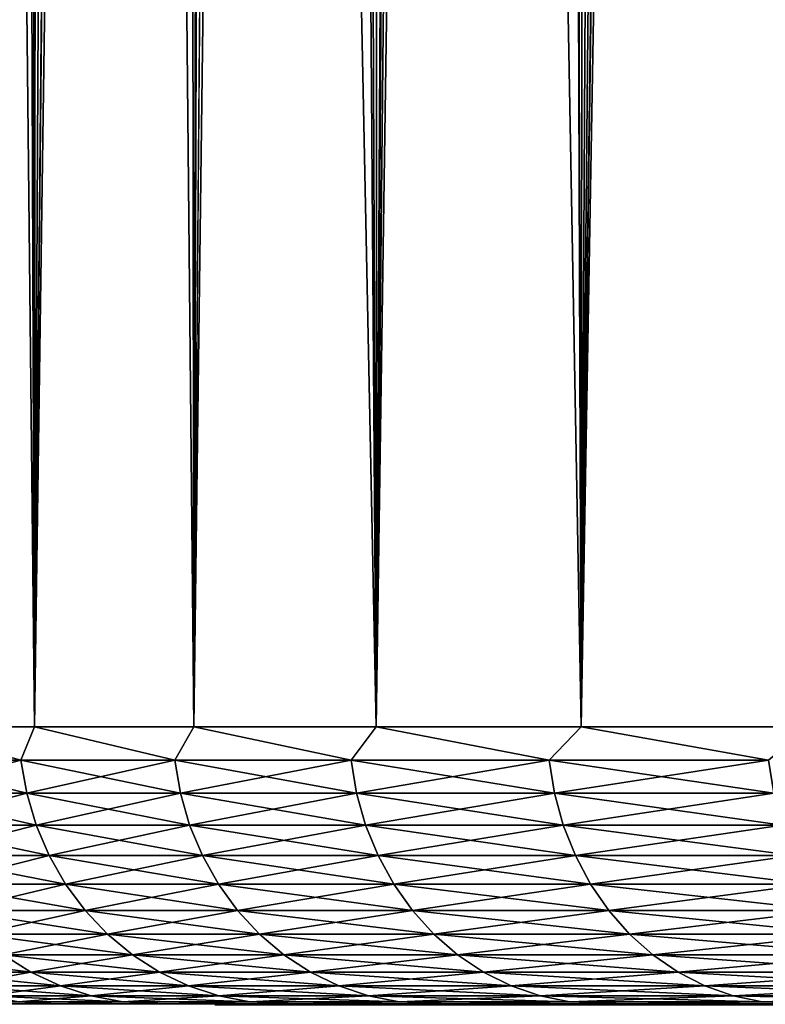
# Model space of a CAD drawing. Header units: metres. Extents: x -105 to 105, y -72 to 59.
# Tile 234 of 256: x -21.75 to -19.6, y -46.6 to -43.76. Entities that reach past the tile are written whole.
import ezdxf

# ---------------------------------------------------------------- set-up
doc = ezdxf.new("R2010")
doc.units = ezdxf.units.M
doc.layers.add('solid_509431_AD150_SW0001', color=7, linetype='CONTINUOUS')

msp = doc.modelspace()

# ---------------------------------------------------------------- linework, layer by layer
at = {"layer": 'solid_509431_AD150_SW0001'}
for points in [[(-19.522984, -10.433379, -18.409487), (-19.474657, -45.799999, -18.486738), (-20.130138, -45.799999, -17.375534)], [(-19.663248, -10.949185, -18.181332), (-19.522984, -10.433379, -18.409487), (-20.130138, -45.799999, -17.375534)], [(-19.806997, -11.458221, -17.941145), (-19.663248, -10.949185, -18.181332), (-20.130138, -45.799999, -17.375534)], [(-19.953676, -11.960025, -17.689003), (-19.806997, -11.458221, -17.941145), (-20.130138, -45.799999, -17.375534)], [(-20.10247, -12.453473, -17.425449), (-19.953676, -11.960025, -17.689003), (-20.130138, -45.799999, -17.375534)], [(-20.252726, -12.938002, -17.150785), (-20.10247, -12.453473, -17.425449), (-20.130138, -45.799999, -17.375534)], [(-20.252726, -12.938002, -17.150785), (-20.130138, -45.799999, -17.375534), (-20.722284, -45.799999, -16.229326)], [(-20.403784, -13.412971, -16.865349), (-20.252726, -12.938002, -17.150785), (-20.722284, -45.799999, -16.229326)], [(-20.554808, -13.877486, -16.569878), (-20.403784, -13.412971, -16.865349), (-20.722284, -45.799999, -16.229326)], [(-20.705221, -14.33117, -16.264681), (-20.554808, -13.877486, -16.569878), (-20.722284, -45.799999, -16.229326)], [(-20.854296, -14.773342, -15.95043), (-20.705221, -14.33117, -16.264681), (-20.722284, -45.799999, -16.229326)], [(-20.854296, -14.773342, -15.95043), (-20.722284, -45.799999, -16.229326), (-21.249229, -45.799999, -15.051719)], [(-21.001358, -15.203529, -15.62779), (-20.854296, -14.773342, -15.95043), (-21.249229, -45.799999, -15.051719)], [(-21.145908, -15.621462, -15.297129), (-21.001358, -15.203529, -15.62779), (-21.249229, -45.799999, -15.051719)], [(-21.287266, -16.026642, -14.959322), (-21.145908, -15.621462, -15.297129), (-21.249229, -45.799999, -15.051719)], [(-21.287266, -16.026642, -14.959322), (-21.249229, -45.799999, -15.051719), (-21.709316, -45.799999, -13.846418)], [(-21.424974, -16.41894, -14.614836), (-21.287266, -16.026642, -14.959322), (-21.709316, -45.799999, -13.846418)], [(-21.558609, -16.798201, -14.264136), (-21.424974, -16.41894, -14.614836), (-21.709316, -45.799999, -13.846418)], [(-21.687664, -17.164268, -13.908018), (-21.558609, -16.798201, -14.264136), (-21.709316, -45.799999, -13.846418)], [(-21.811831, -17.51713, -13.546851), (-21.687664, -17.164268, -13.908018), (-21.709316, -45.799999, -13.846418)], [(-21.811831, -17.51713, -13.546851), (-21.709316, -45.799999, -13.846418), (-22.101099, -45.799999, -12.617217)], [(-19.387814, -21.440042, 6.123871), (-19.81048, -21.706554, 5.435241), (-19.474657, -45.799999, 5.986738)], [(-19.81048, -21.706554, 5.435241), (-20.20179, -21.941196, 4.744894), (-20.130138, -45.799999, 4.875535)], [(-19.81048, -21.706554, 5.435241), (-20.130138, -45.799999, 4.875535), (-19.474657, -45.799999, 5.986738)], [(-20.20179, -21.941196, 4.744894), (-20.562943, -22.144915, 4.05366), (-20.130138, -45.799999, 4.875535)], [(-20.562943, -22.144915, 4.05366), (-20.895161, -22.318636, 3.362088), (-20.722284, -45.799999, 3.729326)], [(-20.562943, -22.144915, 4.05366), (-20.722284, -45.799999, 3.729326), (-20.130138, -45.799999, 4.875535)], [(-20.895161, -22.318636, 3.362088), (-21.199602, -22.463211, 2.670586), (-20.722284, -45.799999, 3.729326)], [(-21.199602, -22.463211, 2.670586), (-21.477329, -22.579395, 1.97948), (-21.249229, -45.799999, 2.551719)], [(-21.199602, -22.463211, 2.670586), (-21.249229, -45.799999, 2.551719), (-20.722284, -45.799999, 3.729326)], [(-21.477329, -22.579395, 1.97948), (-21.729317, -22.667839, 1.289017), (-21.709316, -45.799999, 1.346418)], [(-21.477329, -22.579395, 1.97948), (-21.709316, -45.799999, 1.346418), (-21.249229, -45.799999, 2.551719)], [(-21.729317, -22.667839, 1.289017), (-21.956457, -22.729094, 0.599381), (-21.709316, -45.799999, 1.346418)], [(-21.956457, -22.729094, 0.599381), (-22.101099, -45.799999, 0.117217), (-21.709316, -45.799999, 1.346418)], [(-22.126551, -45.896431, -12.506792), (-22.101099, -45.799999, -12.617217), (-21.74828, -45.896431, -13.716194)], [(-21.74828, -45.896431, 1.216194), (-22.101099, -45.799999, 0.117217), (-22.126551, -45.896431, 0.006793)], [(-21.74828, -45.896431, -13.716194), (-22.101099, -45.799999, -12.617217), (-21.709316, -45.799999, -13.846418)], [(-21.74828, -45.896431, 1.216194), (-21.709316, -45.799999, 1.346418), (-22.101099, -45.799999, 0.117217)], [(-21.74828, -45.896431, -13.716194), (-21.709316, -45.799999, -13.846418), (-21.303959, -45.896431, -14.902921)], [(-21.303959, -45.896431, 2.40292), (-21.709316, -45.799999, 1.346418), (-21.74828, -45.896431, 1.216194)], [(-21.303959, -45.896431, -14.902921), (-21.709316, -45.799999, -13.846418), (-21.249229, -45.799999, -15.051719)], [(-21.303959, -45.896431, 2.40292), (-21.249229, -45.799999, 2.551719), (-21.709316, -45.799999, 1.346418)], [(-21.303959, -45.896431, -14.902921), (-21.249229, -45.799999, -15.051719), (-20.794939, -45.896431, -16.063368)], [(-20.794939, -45.896431, 3.563369), (-21.249229, -45.799999, 2.551719), (-21.303959, -45.896431, 2.40292)], [(-20.794939, -45.896431, -16.063368), (-21.249229, -45.799999, -15.051719), (-20.722284, -45.799999, -16.229326)], [(-20.794939, -45.896431, 3.563369), (-20.722284, -45.799999, 3.729326), (-21.249229, -45.799999, 2.551719)], [(-20.794939, -45.896431, -16.063368), (-20.722284, -45.799999, -16.229326), (-20.222767, -45.896431, -17.194014)], [(-20.222767, -45.896431, 4.694014), (-20.722284, -45.799999, 3.729326), (-20.794939, -45.896431, 3.563369)], [(-20.222767, -45.896431, -17.194014), (-20.722284, -45.799999, -16.229326), (-20.130138, -45.799999, -17.375534)], [(-20.222767, -45.896431, 4.694014), (-20.130138, -45.799999, 4.875535), (-20.722284, -45.799999, 3.729326)], [(-20.222767, -45.896431, -17.194014), (-20.130138, -45.799999, -17.375534), (-19.589178, -45.896431, -18.291422)], [(-19.589178, -45.896431, 5.791422), (-20.130138, -45.799999, 4.875535), (-20.222767, -45.896431, 4.694014)], [(-19.589178, -45.896431, -18.291422), (-20.130138, -45.799999, -17.375534), (-19.474657, -45.799999, -18.486738)], [(-19.589178, -45.896431, 5.791422), (-19.474657, -45.799999, 5.986738), (-20.130138, -45.799999, 4.875535)], [(-22.126551, -45.896431, -12.506792), (-21.74828, -45.896431, -13.716194), (-22.109772, -45.991547, -12.502048)], [(-22.126551, -45.896431, 0.006793), (-22.109772, -45.991547, 0.002048), (-21.731789, -45.991547, 1.210532)], [(-21.74828, -45.896431, 1.216194), (-22.126551, -45.896431, 0.006793), (-21.731789, -45.991547, 1.210532)], [(-21.74828, -45.896431, -13.716194), (-21.731789, -45.991547, -13.710532), (-22.109772, -45.991547, -12.502048)], [(-21.74828, -45.896431, -13.716194), (-21.303959, -45.896431, -14.902921), (-21.731789, -45.991547, -13.710532)], [(-21.74828, -45.896431, 1.216194), (-21.731789, -45.991547, 1.210532), (-21.287804, -45.991547, 2.396359)], [(-21.303959, -45.896431, 2.40292), (-21.74828, -45.896431, 1.216194), (-21.287804, -45.991547, 2.396359)], [(-21.303959, -45.896431, -14.902921), (-21.287804, -45.991547, -14.896358), (-21.731789, -45.991547, -13.710532)], [(-21.303959, -45.896431, -14.902921), (-20.794939, -45.896431, -16.063368), (-21.287804, -45.991547, -14.896358)], [(-21.303959, -45.896431, 2.40292), (-21.287804, -45.991547, 2.396359), (-20.779171, -45.991547, 3.555927)], [(-20.794939, -45.896431, 3.563369), (-21.303959, -45.896431, 2.40292), (-20.779171, -45.991547, 3.555927)], [(-20.794939, -45.896431, -16.063368), (-20.779171, -45.991547, -16.055927), (-21.287804, -45.991547, -14.896358)], [(-20.794939, -45.896431, -16.063368), (-20.222767, -45.896431, -17.194014), (-20.779171, -45.991547, -16.055927)], [(-20.794939, -45.896431, 3.563369), (-20.779171, -45.991547, 3.555927), (-20.207432, -45.991547, 4.685715)], [(-20.222767, -45.896431, 4.694014), (-20.794939, -45.896431, 3.563369), (-20.207432, -45.991547, 4.685715)], [(-20.222767, -45.896431, -17.194014), (-20.207432, -45.991547, -17.185715), (-20.779171, -45.991547, -16.055927)], [(-20.222767, -45.896431, -17.194014), (-19.589178, -45.896431, -18.291422), (-20.207432, -45.991547, -17.185715)], [(-20.222767, -45.896431, 4.694014), (-20.207432, -45.991547, 4.685715), (-19.574322, -45.991547, 5.782291)], [(-19.589178, -45.896431, 5.791422), (-20.222767, -45.896431, 4.694014), (-19.574322, -45.991547, 5.782291)], [(-19.589178, -45.896431, -18.291422), (-19.574322, -45.991547, -18.282291), (-20.207432, -45.991547, -17.185715)], [(-22.109772, -45.991547, -12.502048), (-21.731789, -45.991547, -13.710532), (-22.082073, -46.083866, -12.494215)], [(-22.109772, -45.991547, 0.002048), (-22.082073, -46.083866, -0.005785), (-21.704561, -46.083866, 1.201185)], [(-21.731789, -45.991547, 1.210532), (-22.109772, -45.991547, 0.002048), (-21.704561, -46.083866, 1.201185)], [(-21.731789, -45.991547, -13.710532), (-21.704561, -46.083866, -13.701185), (-22.082073, -46.083866, -12.494215)], [(-21.731789, -45.991547, -13.710532), (-21.287804, -45.991547, -14.896358), (-21.704561, -46.083866, -13.701185)], [(-21.731789, -45.991547, 1.210532), (-21.704561, -46.083866, 1.201185), (-21.261135, -46.083866, 2.385527)], [(-21.287804, -45.991547, 2.396359), (-21.731789, -45.991547, 1.210532), (-21.261135, -46.083866, 2.385527)], [(-21.287804, -45.991547, -14.896358), (-21.261135, -46.083866, -14.885527), (-21.704561, -46.083866, -13.701185)], [(-21.287804, -45.991547, -14.896358), (-20.779171, -45.991547, -16.055927), (-21.261135, -46.083866, -14.885527)], [(-21.287804, -45.991547, 2.396359), (-21.261135, -46.083866, 2.385527), (-20.753138, -46.083866, 3.543642)], [(-20.779171, -45.991547, 3.555927), (-21.287804, -45.991547, 2.396359), (-20.753138, -46.083866, 3.543642)], [(-20.779171, -45.991547, -16.055927), (-20.753138, -46.083866, -16.043642), (-21.261135, -46.083866, -14.885527)], [(-20.779171, -45.991547, -16.055927), (-20.207432, -45.991547, -17.185715), (-20.753138, -46.083866, -16.043642)], [(-20.779171, -45.991547, 3.555927), (-20.753138, -46.083866, 3.543642), (-20.182116, -46.083866, 4.672014)], [(-20.207432, -45.991547, 4.685715), (-20.779171, -45.991547, 3.555927), (-20.182116, -46.083866, 4.672014)], [(-20.207432, -45.991547, -17.185715), (-20.182116, -46.083866, -17.172014), (-20.753138, -46.083866, -16.043642)], [(-20.207432, -45.991547, -17.185715), (-19.574322, -45.991547, -18.282291), (-20.182116, -46.083866, -17.172014)], [(-20.207432, -45.991547, 4.685715), (-20.182116, -46.083866, 4.672014), (-19.549799, -46.083866, 5.767217)], [(-19.574322, -45.991547, 5.782291), (-20.207432, -45.991547, 4.685715), (-19.549799, -46.083866, 5.767217)], [(-19.574322, -45.991547, -18.282291), (-19.549799, -46.083866, -18.267218), (-20.182116, -46.083866, -17.172014)], [(-22.082073, -46.083866, -12.494215), (-21.704561, -46.083866, -13.701185), (-22.043858, -46.172035, -12.483409)], [(-22.082073, -46.083866, -0.005785), (-22.043858, -46.172035, -0.016591), (-21.667, -46.172035, 1.18829)], [(-21.704561, -46.083866, 1.201185), (-22.082073, -46.083866, -0.005785), (-21.667, -46.172035, 1.18829)], [(-21.704561, -46.083866, -13.701185), (-21.667, -46.172035, -13.688291), (-22.043858, -46.172035, -12.483409)], [(-21.704561, -46.083866, -13.701185), (-21.261135, -46.083866, -14.885527), (-21.667, -46.172035, -13.688291)], [(-21.704561, -46.083866, 1.201185), (-21.667, -46.172035, 1.18829), (-21.224339, -46.172035, 2.370582)], [(-21.261135, -46.083866, 2.385527), (-21.704561, -46.083866, 1.201185), (-21.224339, -46.172035, 2.370582)], [(-21.261135, -46.083866, -14.885527), (-21.224339, -46.172035, -14.870582), (-21.667, -46.172035, -13.688291)], [(-21.261135, -46.083866, -14.885527), (-20.753138, -46.083866, -16.043642), (-21.224339, -46.172035, -14.870582)], [(-21.261135, -46.083866, 2.385527), (-21.224339, -46.172035, 2.370582), (-20.717222, -46.172035, 3.526693)], [(-20.753138, -46.083866, 3.543642), (-21.261135, -46.083866, 2.385527), (-20.717222, -46.172035, 3.526693)], [(-20.753138, -46.083866, -16.043642), (-20.717222, -46.172035, -16.026693), (-21.224339, -46.172035, -14.870582)], [(-20.753138, -46.083866, -16.043642), (-20.182116, -46.083866, -17.172014), (-20.717222, -46.172035, -16.026693)], [(-20.753138, -46.083866, 3.543642), (-20.717222, -46.172035, 3.526693), (-20.147186, -46.172035, 4.653112)], [(-20.182116, -46.083866, 4.672014), (-20.753138, -46.083866, 3.543642), (-20.147186, -46.172035, 4.653112)], [(-20.182116, -46.083866, -17.172014), (-20.147186, -46.172035, -17.153112), (-20.717222, -46.172035, -16.026693)], [(-20.182116, -46.083866, -17.172014), (-19.549799, -46.083866, -18.267218), (-20.147186, -46.172035, -17.153112)], [(-20.182116, -46.083866, 4.672014), (-20.147186, -46.172035, 4.653112), (-19.515966, -46.172035, 5.746419)], [(-19.549799, -46.083866, 5.767217), (-20.182116, -46.083866, 4.672014), (-19.515966, -46.172035, 5.746419)], [(-19.549799, -46.083866, -18.267218), (-19.515966, -46.172035, -18.24642), (-20.147186, -46.172035, -17.153112)], [(-22.043858, -46.172035, -12.483409), (-21.667, -46.172035, -13.688291), (-21.995684, -46.254768, -12.469787)], [(-22.043858, -46.172035, -0.016591), (-21.995684, -46.254768, -0.030213), (-21.619648, -46.254768, 1.172035)], [(-21.667, -46.172035, 1.18829), (-22.043858, -46.172035, -0.016591), (-21.619648, -46.254768, 1.172035)], [(-21.667, -46.172035, -13.688291), (-21.619648, -46.254768, -13.672035), (-21.995684, -46.254768, -12.469787)], [(-21.667, -46.172035, -13.688291), (-21.224339, -46.172035, -14.870582), (-21.619648, -46.254768, -13.672035)], [(-21.667, -46.172035, 1.18829), (-21.619648, -46.254768, 1.172035), (-21.177956, -46.254768, 2.351743)], [(-21.224339, -46.172035, 2.370582), (-21.667, -46.172035, 1.18829), (-21.177956, -46.254768, 2.351743)], [(-21.224339, -46.172035, -14.870582), (-21.177956, -46.254768, -14.851743), (-21.619648, -46.254768, -13.672035)], [(-21.224339, -46.172035, -14.870582), (-20.717222, -46.172035, -16.026693), (-21.177956, -46.254768, -14.851743)], [(-21.224339, -46.172035, 2.370582), (-21.177956, -46.254768, 2.351743), (-20.671947, -46.254768, 3.505327)], [(-20.717222, -46.172035, 3.526693), (-21.224339, -46.172035, 2.370582), (-20.671947, -46.254768, 3.505327)], [(-20.717222, -46.172035, -16.026693), (-20.671947, -46.254768, -16.005327), (-21.177956, -46.254768, -14.851743)], [(-20.717222, -46.172035, -16.026693), (-20.147186, -46.172035, -17.153112), (-20.671947, -46.254768, -16.005327)], [(-20.717222, -46.172035, 3.526693), (-20.671947, -46.254768, 3.505327), (-20.103159, -46.254768, 4.629285)], [(-20.147186, -46.172035, 4.653112), (-20.717222, -46.172035, 3.526693), (-20.103159, -46.254768, 4.629285)], [(-20.147186, -46.172035, -17.153112), (-20.103159, -46.254768, -17.129286), (-20.671947, -46.254768, -16.005327)], [(-20.147186, -46.172035, -17.153112), (-19.515966, -46.172035, -18.24642), (-20.103159, -46.254768, -17.129286)], [(-20.147186, -46.172035, 4.653112), (-20.103159, -46.254768, 4.629285), (-19.473316, -46.254768, 5.720203)], [(-19.515966, -46.172035, 5.746419), (-20.147186, -46.172035, 4.653112), (-19.473316, -46.254768, 5.720203)], [(-19.515966, -46.172035, -18.24642), (-19.473316, -46.254768, -18.220203), (-20.103159, -46.254768, -17.129286)], [(-21.995684, -46.254768, -12.469787), (-21.619648, -46.254768, -13.672035), (-21.938255, -46.33086, -12.453547)], [(-21.995684, -46.254768, -0.030213), (-21.938255, -46.33086, -0.046452), (-21.563204, -46.33086, 1.152657)], [(-21.619648, -46.254768, 1.172035), (-21.995684, -46.254768, -0.030213), (-21.563204, -46.33086, 1.152657)], [(-21.619648, -46.254768, -13.672035), (-21.563204, -46.33086, -13.652657), (-21.938255, -46.33086, -12.453547)], [(-21.619648, -46.254768, -13.672035), (-21.177956, -46.254768, -14.851743), (-21.563204, -46.33086, -13.652657)], [(-21.619648, -46.254768, 1.172035), (-21.563204, -46.33086, 1.152657), (-21.122663, -46.33086, 2.329285)], [(-21.177956, -46.254768, 2.351743), (-21.619648, -46.254768, 1.172035), (-21.122663, -46.33086, 2.329285)], [(-21.177956, -46.254768, -14.851743), (-21.122663, -46.33086, -14.829285), (-21.563204, -46.33086, -13.652657)], [(-21.177956, -46.254768, -14.851743), (-20.671947, -46.254768, -16.005327), (-21.122663, -46.33086, -14.829285)], [(-21.177956, -46.254768, 2.351743), (-21.122663, -46.33086, 2.329285), (-20.617975, -46.33086, 3.479857)], [(-20.671947, -46.254768, 3.505327), (-21.177956, -46.254768, 2.351743), (-20.617975, -46.33086, 3.479857)], [(-20.671947, -46.254768, -16.005327), (-20.617975, -46.33086, -15.979857), (-21.122663, -46.33086, -14.829285)], [(-20.671947, -46.254768, -16.005327), (-20.103159, -46.254768, -17.129286), (-20.617975, -46.33086, -15.979857)], [(-20.671947, -46.254768, 3.505327), (-20.617975, -46.33086, 3.479857), (-20.050673, -46.33086, 4.600881)], [(-20.103159, -46.254768, 4.629285), (-20.671947, -46.254768, 3.505327), (-20.050673, -46.33086, 4.600881)], [(-20.103159, -46.254768, -17.129286), (-20.050673, -46.33086, -17.100882), (-20.617975, -46.33086, -15.979857)], [(-20.103159, -46.254768, -17.129286), (-19.473316, -46.254768, -18.220203), (-20.050673, -46.33086, -17.100882)], [(-20.103159, -46.254768, 4.629285), (-20.050673, -46.33086, 4.600881), (-19.422474, -46.33086, 5.688951)], [(-19.473316, -46.254768, 5.720203), (-20.103159, -46.254768, 4.629285), (-19.422474, -46.33086, 5.688951)], [(-19.473316, -46.254768, -18.220203), (-19.422474, -46.33086, -18.188951), (-20.050673, -46.33086, -17.100882)], [(-21.938255, -46.33086, -12.453547), (-21.563204, -46.33086, -13.652657), (-21.872414, -46.399193, -12.434929)], [(-21.938255, -46.33086, -0.046452), (-21.872414, -46.399193, -0.065071), (-21.498486, -46.399193, 1.13044)], [(-21.563204, -46.33086, 1.152657), (-21.938255, -46.33086, -0.046452), (-21.498486, -46.399193, 1.13044)], [(-21.563204, -46.33086, -13.652657), (-21.498486, -46.399193, -13.63044), (-21.872414, -46.399193, -12.434929)], [(-21.563204, -46.33086, -13.652657), (-21.122663, -46.33086, -14.829285), (-21.498486, -46.399193, -13.63044)], [(-21.563204, -46.33086, 1.152657), (-21.498486, -46.399193, 1.13044), (-21.059269, -46.399193, 2.303536)], [(-21.122663, -46.33086, 2.329285), (-21.563204, -46.33086, 1.152657), (-21.059269, -46.399193, 2.303536)], [(-21.122663, -46.33086, -14.829285), (-21.059269, -46.399193, -14.803536), (-21.498486, -46.399193, -13.63044)], [(-21.122663, -46.33086, -14.829285), (-20.617975, -46.33086, -15.979857), (-21.059269, -46.399193, -14.803536)], [(-21.122663, -46.33086, 2.329285), (-21.059269, -46.399193, 2.303536), (-20.556095, -46.399193, 3.450656)], [(-20.617975, -46.33086, 3.479857), (-21.122663, -46.33086, 2.329285), (-20.556095, -46.399193, 3.450656)], [(-20.617975, -46.33086, -15.979857), (-20.556095, -46.399193, -15.950656), (-21.059269, -46.399193, -14.803536)], [(-20.617975, -46.33086, -15.979857), (-20.050673, -46.33086, -17.100882), (-20.556095, -46.399193, -15.950656)], [(-20.617975, -46.33086, 3.479857), (-20.556095, -46.399193, 3.450656), (-19.990494, -46.399193, 4.568315)], [(-20.050673, -46.33086, 4.600881), (-20.617975, -46.33086, 3.479857), (-19.990494, -46.399193, 4.568315)], [(-20.050673, -46.33086, -17.100882), (-19.990494, -46.399193, -17.068316), (-20.556095, -46.399193, -15.950656)], [(-20.050673, -46.33086, -17.100882), (-19.422474, -46.33086, -18.188951), (-19.990494, -46.399193, -17.068316)], [(-20.050673, -46.33086, 4.600881), (-19.990494, -46.399193, 4.568315), (-19.364183, -46.399193, 5.653119)], [(-19.422474, -46.33086, 5.688951), (-20.050673, -46.33086, 4.600881), (-19.364183, -46.399193, 5.653119)], [(-19.422474, -46.33086, -18.188951), (-19.364183, -46.399193, -18.153118), (-19.990494, -46.399193, -17.068316)], [(-21.872414, -46.399193, -12.434929), (-21.498486, -46.399193, -13.63044), (-21.799118, -46.458771, -12.414204)], [(-21.872414, -46.399193, -0.065071), (-21.799118, -46.458771, -0.085797), (-21.426445, -46.458771, 1.105708)], [(-21.498486, -46.399193, 1.13044), (-21.872414, -46.399193, -0.065071), (-21.426445, -46.458771, 1.105708)], [(-21.498486, -46.399193, -13.63044), (-21.426445, -46.458771, -13.605707), (-21.799118, -46.458771, -12.414204)], [(-21.498486, -46.399193, -13.63044), (-21.059269, -46.399193, -14.803536), (-21.426445, -46.458771, -13.605707)], [(-21.498486, -46.399193, 1.13044), (-21.426445, -46.458771, 1.105708), (-20.988699, -46.458771, 2.274873)], [(-21.059269, -46.399193, 2.303536), (-21.498486, -46.399193, 1.13044), (-20.988699, -46.458771, 2.274873)], [(-21.059269, -46.399193, -14.803536), (-20.988699, -46.458771, -14.774873), (-21.426445, -46.458771, -13.605707)], [(-21.059269, -46.399193, -14.803536), (-20.556095, -46.399193, -15.950656), (-20.988699, -46.458771, -14.774873)], [(-21.059269, -46.399193, 2.303536), (-20.988699, -46.458771, 2.274873), (-20.487211, -46.458771, 3.418149)], [(-20.556095, -46.399193, 3.450656), (-21.059269, -46.399193, 2.303536), (-20.487211, -46.458771, 3.418149)], [(-20.556095, -46.399193, -15.950656), (-20.487211, -46.458771, -15.918148), (-20.988699, -46.458771, -14.774873)], [(-20.556095, -46.399193, -15.950656), (-19.990494, -46.399193, -17.068316), (-20.487211, -46.458771, -15.918148)], [(-20.556095, -46.399193, 3.450656), (-20.487211, -46.458771, 3.418149), (-19.923506, -46.458771, 4.532062)], [(-19.990494, -46.399193, 4.568315), (-20.556095, -46.399193, 3.450656), (-19.923506, -46.458771, 4.532062)], [(-19.990494, -46.399193, -17.068316), (-19.923506, -46.458771, -17.032063), (-20.487211, -46.458771, -15.918148)], [(-19.990494, -46.399193, -17.068316), (-19.364183, -46.399193, -18.153118), (-19.923506, -46.458771, -17.032063)], [(-19.990494, -46.399193, 4.568315), (-19.923506, -46.458771, 4.532062), (-19.299294, -46.458771, 5.613231)], [(-19.364183, -46.399193, 5.653119), (-19.990494, -46.399193, 4.568315), (-19.299294, -46.458771, 5.613231)], [(-19.364183, -46.399193, -18.153118), (-19.299294, -46.458771, -18.113232), (-19.923506, -46.458771, -17.032063)], [(-22.105589, -46.458771, -1.296022), (-22.024792, -46.508724, -1.314129), (-21.71944, -46.508724, -0.108327)], [(-21.799118, -46.458771, -0.085797), (-22.105589, -46.458771, -1.296022), (-21.71944, -46.508724, -0.108327)], [(-21.799118, -46.458771, -12.414204), (-21.71944, -46.508724, -12.391673), (-22.024792, -46.508724, -11.185871)], [(-21.799118, -46.458771, -12.414204), (-21.426445, -46.458771, -13.605707), (-21.71944, -46.508724, -12.391673)], [(-21.799118, -46.458771, -0.085797), (-21.71944, -46.508724, -0.108327), (-21.348129, -46.508724, 1.078822)], [(-21.426445, -46.458771, 1.105708), (-21.799118, -46.458771, -0.085797), (-21.348129, -46.508724, 1.078822)], [(-21.426445, -46.458771, -13.605707), (-21.348129, -46.508724, -13.578822), (-21.71944, -46.508724, -12.391673)], [(-21.426445, -46.458771, -13.605707), (-20.988699, -46.458771, -14.774873), (-21.348129, -46.508724, -13.578822)], [(-21.426445, -46.458771, 1.105708), (-21.348129, -46.508724, 1.078822), (-20.911983, -46.508724, 2.243714)], [(-20.988699, -46.458771, 2.274873), (-21.426445, -46.458771, 1.105708), (-20.911983, -46.508724, 2.243714)], [(-20.988699, -46.458771, -14.774873), (-20.911983, -46.508724, -14.743714), (-21.348129, -46.508724, -13.578822)], [(-20.988699, -46.458771, -14.774873), (-20.487211, -46.458771, -15.918148), (-20.911983, -46.508724, -14.743714)], [(-20.988699, -46.458771, 2.274873), (-20.911983, -46.508724, 2.243714), (-20.412331, -46.508724, 3.382811)], [(-20.487211, -46.458771, 3.418149), (-20.988699, -46.458771, 2.274873), (-20.412331, -46.508724, 3.382811)], [(-20.487211, -46.458771, -15.918148), (-20.412331, -46.508724, -15.882811), (-20.911983, -46.508724, -14.743714)], [(-20.487211, -46.458771, -15.918148), (-19.923506, -46.458771, -17.032063), (-20.412331, -46.508724, -15.882811)], [(-20.487211, -46.458771, 3.418149), (-20.412331, -46.508724, 3.382811), (-19.850685, -46.508724, 4.492653)], [(-19.923506, -46.458771, 4.532062), (-20.487211, -46.458771, 3.418149), (-19.850685, -46.508724, 4.492653)], [(-19.923506, -46.458771, -17.032063), (-19.850685, -46.508724, -16.992653), (-20.412331, -46.508724, -15.882811)], [(-19.923506, -46.458771, -17.032063), (-19.299294, -46.458771, -18.113232), (-19.850685, -46.508724, -16.992653)], [(-19.923506, -46.458771, 4.532062), (-19.850685, -46.508724, 4.492653), (-19.228752, -46.508724, 5.56987)], [(-19.299294, -46.458771, 5.613231), (-19.923506, -46.458771, 4.532062), (-19.228752, -46.508724, 5.56987)], [(-19.299294, -46.458771, -18.113232), (-19.228752, -46.508724, -18.06987), (-19.850685, -46.508724, -16.992653)], [(-22.024792, -46.508724, -11.185871), (-21.71944, -46.508724, -12.391673), (-21.938704, -46.548321, -11.166578)], [(-22.024792, -46.508724, -1.314129), (-21.938704, -46.548321, -1.333421), (-21.634546, -46.548321, -0.132333)], [(-21.71944, -46.508724, -0.108327), (-22.024792, -46.508724, -1.314129), (-21.634546, -46.548321, -0.132333)], [(-21.71944, -46.508724, -12.391673), (-21.634546, -46.548321, -12.367667), (-21.938704, -46.548321, -11.166578)], [(-21.71944, -46.508724, -12.391673), (-21.348129, -46.508724, -13.578822), (-21.634546, -46.548321, -12.367667)], [(-21.71944, -46.508724, -0.108327), (-21.634546, -46.548321, -0.132333), (-21.264687, -46.548321, 1.050176)], [(-21.348129, -46.508724, 1.078822), (-21.71944, -46.508724, -0.108327), (-21.264687, -46.548321, 1.050176)], [(-21.348129, -46.508724, -13.578822), (-21.264687, -46.548321, -13.550176), (-21.634546, -46.548321, -12.367667)], [(-21.348129, -46.508724, -13.578822), (-20.911983, -46.508724, -14.743714), (-21.264687, -46.548321, -13.550176)], [(-21.348129, -46.508724, 1.078822), (-21.264687, -46.548321, 1.050176), (-20.830246, -46.548321, 2.210515)], [(-20.911983, -46.508724, 2.243714), (-21.348129, -46.508724, 1.078822), (-20.830246, -46.548321, 2.210515)], [(-20.911983, -46.508724, -14.743714), (-20.830246, -46.548321, -14.710515), (-21.264687, -46.548321, -13.550176)], [(-20.911983, -46.508724, -14.743714), (-20.412331, -46.508724, -15.882811), (-20.830246, -46.548321, -14.710515)], [(-20.911983, -46.508724, 2.243714), (-20.830246, -46.548321, 2.210515), (-20.332544, -46.548321, 3.345159)], [(-20.412331, -46.508724, 3.382811), (-20.911983, -46.508724, 2.243714), (-20.332544, -46.548321, 3.345159)], [(-20.412331, -46.508724, -15.882811), (-20.332544, -46.548321, -15.84516), (-20.830246, -46.548321, -14.710515)], [(-20.412331, -46.508724, -15.882811), (-19.850685, -46.508724, -16.992653), (-20.332544, -46.548321, -15.84516)], [(-20.412331, -46.508724, 3.382811), (-20.332544, -46.548321, 3.345159), (-19.773094, -46.548321, 4.450664)], [(-19.850685, -46.508724, 4.492653), (-20.412331, -46.508724, 3.382811), (-19.773094, -46.548321, 4.450664)], [(-19.850685, -46.508724, -16.992653), (-19.773094, -46.548321, -16.950663), (-20.332544, -46.548321, -15.84516)], [(-19.850685, -46.508724, -16.992653), (-19.228752, -46.508724, -18.06987), (-19.773094, -46.548321, -16.950663)], [(-19.850685, -46.508724, 4.492653), (-19.773094, -46.548321, 4.450664), (-19.153593, -46.548321, 5.52367)], [(-19.228752, -46.508724, 5.56987), (-19.850685, -46.508724, 4.492653), (-19.153593, -46.548321, 5.52367)], [(-19.228752, -46.508724, -18.06987), (-19.153593, -46.548321, -18.02367), (-19.773094, -46.548321, -16.950663)], [(-21.938704, -46.548321, -11.166578), (-21.634546, -46.548321, -12.367667), (-21.848583, -46.576984, -11.146382)], [(-21.938704, -46.548321, -1.333421), (-21.848583, -46.576984, -1.353618), (-21.545675, -46.576984, -0.157464)], [(-21.634546, -46.548321, -0.132333), (-21.938704, -46.548321, -1.333421), (-21.545675, -46.576984, -0.157464)], [(-21.634546, -46.548321, -12.367667), (-21.545675, -46.576984, -12.342536), (-21.848583, -46.576984, -11.146382)], [(-21.634546, -46.548321, -12.367667), (-21.264687, -46.548321, -13.550176), (-21.545675, -46.576984, -12.342536)], [(-21.634546, -46.548321, -0.132333), (-21.545675, -46.576984, -0.157464), (-21.177334, -46.576984, 1.020188)], [(-21.264687, -46.548321, 1.050176), (-21.634546, -46.548321, -0.132333), (-21.177334, -46.576984, 1.020188)], [(-21.264687, -46.548321, -13.550176), (-21.177334, -46.576984, -13.520188), (-21.545675, -46.576984, -12.342536)], [(-21.264687, -46.548321, -13.550176), (-20.830246, -46.548321, -14.710515), (-21.177334, -46.576984, -13.520188)], [(-21.264687, -46.548321, 1.050176), (-21.177334, -46.576984, 1.020188), (-20.744678, -46.576984, 2.17576)], [(-20.830246, -46.548321, 2.210515), (-21.264687, -46.548321, 1.050176), (-20.744678, -46.576984, 2.17576)], [(-20.830246, -46.548321, -14.710515), (-20.744678, -46.576984, -14.67576), (-21.177334, -46.576984, -13.520188)], [(-20.830246, -46.548321, -14.710515), (-20.332544, -46.548321, -15.84516), (-20.744678, -46.576984, -14.67576)], [(-20.830246, -46.548321, 2.210515), (-20.744678, -46.576984, 2.17576), (-20.249022, -46.576984, 3.305744)], [(-20.332544, -46.548321, 3.345159), (-20.830246, -46.548321, 2.210515), (-20.249022, -46.576984, 3.305744)], [(-20.332544, -46.548321, -15.84516), (-20.249022, -46.576984, -15.805743), (-20.744678, -46.576984, -14.67576)], [(-20.332544, -46.548321, -15.84516), (-19.773094, -46.548321, -16.950663), (-20.249022, -46.576984, -15.805743)], [(-20.332544, -46.548321, 3.345159), (-20.249022, -46.576984, 3.305744), (-19.69187, -46.576984, 4.406707)], [(-19.773094, -46.548321, 4.450664), (-20.332544, -46.548321, 3.345159), (-19.69187, -46.576984, 4.406707)], [(-19.773094, -46.548321, -16.950663), (-19.69187, -46.576984, -16.906706), (-20.249022, -46.576984, -15.805743)], [(-19.773094, -46.548321, -16.950663), (-19.153593, -46.548321, -18.02367), (-19.69187, -46.576984, -16.906706)], [(-19.773094, -46.548321, 4.450664), (-19.69187, -46.576984, 4.406707), (-19.074913, -46.576984, 5.475306)], [(-19.153593, -46.548321, 5.52367), (-19.773094, -46.548321, 4.450664), (-19.074913, -46.576984, 5.475306)], [(-19.153593, -46.548321, -18.02367), (-19.074913, -46.576984, -17.975306), (-19.69187, -46.576984, -16.906706)], [(-21.848583, -46.576984, -11.146382), (-21.545675, -46.576984, -12.342536), (-21.755745, -46.594296, -11.125577)], [(-21.848583, -46.576984, -1.353618), (-21.755745, -46.594296, -1.374423), (-21.454124, -46.594296, -0.183352)], [(-21.545675, -46.576984, -0.157464), (-21.848583, -46.576984, -1.353618), (-21.454124, -46.594296, -0.183352)], [(-21.545675, -46.576984, -12.342536), (-21.454124, -46.594296, -12.316648), (-21.755745, -46.594296, -11.125577)], [(-21.545675, -46.576984, -12.342536), (-21.177334, -46.576984, -13.520188), (-21.454124, -46.594296, -12.316648)], [(-21.545675, -46.576984, -0.157464), (-21.454124, -46.594296, -0.183352), (-21.087349, -46.594296, 0.989296)], [(-21.177334, -46.576984, 1.020188), (-21.545675, -46.576984, -0.157464), (-21.087349, -46.594296, 0.989296)], [(-21.177334, -46.576984, -13.520188), (-21.087349, -46.594296, -13.489296), (-21.454124, -46.594296, -12.316648)], [(-21.177334, -46.576984, -13.520188), (-20.744678, -46.576984, -14.67576), (-21.087349, -46.594296, -13.489296)], [(-21.177334, -46.576984, 1.020188), (-21.087349, -46.594296, 0.989296), (-20.656532, -46.594296, 2.139958)], [(-20.744678, -46.576984, 2.17576), (-21.177334, -46.576984, 1.020188), (-20.656532, -46.594296, 2.139958)], [(-20.744678, -46.576984, -14.67576), (-20.656532, -46.594296, -14.639958), (-21.087349, -46.594296, -13.489296)], [(-20.744678, -46.576984, -14.67576), (-20.249022, -46.576984, -15.805743), (-20.656532, -46.594296, -14.639958)], [(-20.744678, -46.576984, 2.17576), (-20.656532, -46.594296, 2.139958), (-20.162981, -46.594296, 3.26514)], [(-20.249022, -46.576984, 3.305744), (-20.744678, -46.576984, 2.17576), (-20.162981, -46.594296, 3.26514)], [(-20.249022, -46.576984, -15.805743), (-20.162981, -46.594296, -15.765141), (-20.656532, -46.594296, -14.639958)], [(-20.249022, -46.576984, -15.805743), (-19.69187, -46.576984, -16.906706), (-20.162981, -46.594296, -15.765141)], [(-20.249022, -46.576984, 3.305744), (-20.162981, -46.594296, 3.26514), (-19.608196, -46.594296, 4.361425)], [(-19.69187, -46.576984, 4.406707), (-20.249022, -46.576984, 3.305744), (-19.608196, -46.594296, 4.361425)], [(-19.69187, -46.576984, -16.906706), (-19.608196, -46.594296, -16.861425), (-20.162981, -46.594296, -15.765141)], [(-19.69187, -46.576984, -16.906706), (-19.074913, -46.576984, -17.975306), (-19.608196, -46.594296, -16.861425)], [(-19.69187, -46.576984, 4.406707), (-19.608196, -46.594296, 4.361425), (-18.993862, -46.594296, 5.425483)], [(-19.074913, -46.576984, 5.475306), (-19.69187, -46.576984, 4.406707), (-18.993862, -46.594296, 5.425483)], [(-19.074913, -46.576984, -17.975306), (-18.993862, -46.594296, -17.925484), (-19.608196, -46.594296, -16.861425)], [(-21.14572, -46.599998, -6.854105), (-22.200001, -46.599998, -6.25), (-22.165207, -46.599998, -7.492361)], [(-21.14572, -46.599998, -5.645895), (-22.165207, -46.599998, -5.007639), (-22.200001, -46.599998, -6.25)], [(-21.14572, -46.599998, -6.854105), (-21.14572, -46.599998, -5.645895), (-22.200001, -46.599998, -6.25)], [(-21.07675, -46.599998, -8.060265), (-22.165207, -46.599998, -7.492361), (-22.060719, -46.599998, -8.732874)], [(-21.07675, -46.599998, -8.060265), (-21.14572, -46.599998, -6.854105), (-22.165207, -46.599998, -7.492361)], [(-21.07675, -46.599998, -4.439735), (-22.060719, -46.599998, -3.767127), (-22.165207, -46.599998, -5.007639)], [(-21.14572, -46.599998, -5.645895), (-21.07675, -46.599998, -4.439735), (-22.165207, -46.599998, -5.007639)], [(-20.939024, -46.599998, -9.260583), (-22.060719, -46.599998, -8.732874), (-21.886749, -46.599998, -9.966208)], [(-20.939024, -46.599998, -9.260583), (-21.07675, -46.599998, -8.060265), (-22.060719, -46.599998, -8.732874)], [(-20.939024, -46.599998, -3.239418), (-21.886749, -46.599998, -2.533793), (-22.060719, -46.599998, -3.767127)], [(-21.07675, -46.599998, -4.439735), (-20.939024, -46.599998, -3.239418), (-22.060719, -46.599998, -3.767127)], [(-21.755745, -46.594296, -11.125577), (-21.643925, -46.599998, -11.187662), (-21.886749, -46.599998, -9.966208)], [(-21.755745, -46.594296, -1.374423), (-21.886749, -46.599998, -2.533793), (-21.643925, -46.599998, -1.312338)], [(-20.733006, -46.599998, -10.451059), (-21.886749, -46.599998, -9.966208), (-21.643925, -46.599998, -11.187662)], [(-20.733006, -46.599998, -10.451059), (-20.939024, -46.599998, -9.260583), (-21.886749, -46.599998, -9.966208)], [(-20.733006, -46.599998, -2.048941), (-21.643925, -46.599998, -1.312338), (-21.886749, -46.599998, -2.533793)], [(-20.939024, -46.599998, -3.239418), (-20.733006, -46.599998, -2.048941), (-21.886749, -46.599998, -2.533793)], [(-21.755745, -46.594296, -11.125577), (-21.454124, -46.594296, -12.316648), (-21.643925, -46.599998, -11.187662)], [(-21.454124, -46.594296, -0.183352), (-21.755745, -46.594296, -1.374423), (-21.643925, -46.599998, -1.312338)], [(-21.454124, -46.594296, -12.316648), (-21.333035, -46.599998, -12.393424), (-21.643925, -46.599998, -11.187662)], [(-21.454124, -46.594296, -0.183352), (-21.643925, -46.599998, -1.312338), (-21.333035, -46.599998, -0.106577)], [(-20.459362, -46.599998, -11.62781), (-21.643925, -46.599998, -11.187662), (-21.333035, -46.599998, -12.393424)], [(-20.459362, -46.599998, -11.62781), (-20.733006, -46.599998, -10.451059), (-21.643925, -46.599998, -11.187662)], [(-20.459362, -46.599998, -0.87219), (-21.333035, -46.599998, -0.106577), (-21.643925, -46.599998, -1.312338)], [(-20.733006, -46.599998, -2.048941), (-20.459362, -46.599998, -0.87219), (-21.643925, -46.599998, -1.312338)], [(-21.454124, -46.594296, -12.316648), (-21.087349, -46.594296, -13.489296), (-21.333035, -46.599998, -12.393424)], [(-21.087349, -46.594296, 0.989296), (-21.454124, -46.594296, -0.183352), (-21.333035, -46.599998, -0.106577)], [(-21.087349, -46.594296, -13.489296), (-20.954954, -46.599998, -13.580063), (-21.333035, -46.599998, -12.393424)], [(-21.087349, -46.594296, 0.989296), (-21.333035, -46.599998, -0.106577), (-20.954954, -46.599998, 1.080062)], [(-20.118973, -46.599998, -12.787074), (-21.333035, -46.599998, -12.393424), (-20.954954, -46.599998, -13.580063)], [(-20.118973, -46.599998, -12.787074), (-20.459362, -46.599998, -11.62781), (-21.333035, -46.599998, -12.393424)], [(-20.118973, -46.599998, 0.287074), (-20.954954, -46.599998, 1.080062), (-21.333035, -46.599998, -0.106577)], [(-20.459362, -46.599998, -0.87219), (-20.118973, -46.599998, 0.287074), (-21.333035, -46.599998, -0.106577)], [(-21.188816, -46.602993, -6.25), (-21.14572, -46.599998, -5.645895), (-21.14572, -46.599998, -6.854105)], [(-21.188816, -46.602993, -6.25), (-21.155483, -46.602993, -5.061934), (-21.14572, -46.599998, -5.645895)], [(-21.155483, -46.602993, -7.438066), (-21.188816, -46.602993, -6.25), (-21.14572, -46.599998, -6.854105)], [(-21.155483, -46.602993, -5.061934), (-21.07675, -46.599998, -4.439735), (-21.14572, -46.599998, -5.645895)], [(-21.155483, -46.602993, -5.061934), (-21.055586, -46.602993, -3.877605), (-21.07675, -46.599998, -4.439735)], [(-21.155483, -46.602993, -7.438066), (-21.14572, -46.599998, -6.854105), (-21.07675, -46.599998, -8.060265)], [(-21.055586, -46.602993, -8.622395), (-21.155483, -46.602993, -7.438066), (-21.07675, -46.599998, -8.060265)], [(-21.087349, -46.594296, -13.489296), (-20.656532, -46.594296, -14.639958), (-20.954954, -46.599998, -13.580063)], [(-20.656532, -46.594296, 2.139958), (-21.087349, -46.594296, 0.989296), (-20.954954, -46.599998, 1.080062)], [(-21.055586, -46.602993, -3.877605), (-20.939024, -46.599998, -3.239418), (-21.07675, -46.599998, -4.439735)], [(-21.055586, -46.602993, -8.622395), (-21.07675, -46.599998, -8.060265), (-20.939024, -46.599998, -9.260583)], [(-21.055586, -46.602993, -3.877605), (-20.889441, -46.602993, -2.700741), (-20.939024, -46.599998, -3.239418)], [(-20.889441, -46.602993, -9.799258), (-21.055586, -46.602993, -8.622395), (-20.939024, -46.599998, -9.260583)], [(-20.656532, -46.594296, -14.639958), (-20.510933, -46.599998, -14.743622), (-20.954954, -46.599998, -13.580063)], [(-20.656532, -46.594296, 2.139958), (-20.954954, -46.599998, 1.080062), (-20.510933, -46.599998, 2.243621)], [(-19.712982, -46.599998, -13.924939), (-20.954954, -46.599998, -13.580063), (-20.510933, -46.599998, -14.743622)], [(-19.712982, -46.599998, -13.924939), (-20.118973, -46.599998, -12.787074), (-20.954954, -46.599998, -13.580063)], [(-19.712982, -46.599998, 1.424939), (-20.510933, -46.599998, 2.243621), (-20.954954, -46.599998, 1.080062)], [(-20.118973, -46.599998, 0.287074), (-19.712982, -46.599998, 1.424939), (-20.954954, -46.599998, 1.080062)], [(-20.889441, -46.602993, -2.700741), (-20.733006, -46.599998, -2.048941), (-20.939024, -46.599998, -3.239418)], [(-20.889441, -46.602993, -9.799258), (-20.939024, -46.599998, -9.260583), (-20.733006, -46.599998, -10.451059)], [(-20.889441, -46.602993, -2.700741), (-20.65757, -46.602993, -1.535045), (-20.733006, -46.599998, -2.048941)], [(-20.65757, -46.602993, -10.964955), (-20.889441, -46.602993, -9.799258), (-20.733006, -46.599998, -10.451059)], [(-20.65757, -46.602993, -1.535045), (-20.459362, -46.599998, -0.87219), (-20.733006, -46.599998, -2.048941)], [(-20.65757, -46.602993, -10.964955), (-20.733006, -46.599998, -10.451059), (-20.459362, -46.599998, -11.62781)], [(-20.65757, -46.602993, -1.535045), (-20.360701, -46.602993, -0.384183), (-20.459362, -46.599998, -0.87219)], [(-20.360701, -46.602993, -12.115817), (-20.65757, -46.602993, -10.964955), (-20.459362, -46.599998, -11.62781)], [(-20.656532, -46.594296, -14.639958), (-20.162981, -46.594296, -15.765141), (-20.510933, -46.599998, -14.743622)], [(-20.162981, -46.594296, 3.26514), (-20.656532, -46.594296, 2.139958), (-20.510933, -46.599998, 2.243621)], [(-20.162981, -46.594296, -15.765141), (-20.002405, -46.599998, -15.880354), (-20.510933, -46.599998, -14.743622)], [(-20.162981, -46.594296, 3.26514), (-20.510933, -46.599998, 2.243621), (-20.002405, -46.599998, 3.380353)], [(-19.242664, -46.599998, -15.037847), (-20.510933, -46.599998, -14.743622), (-20.002405, -46.599998, -15.880354)], [(-19.242664, -46.599998, -15.037847), (-19.712982, -46.599998, -13.924939), (-20.510933, -46.599998, -14.743622)], [(-19.242664, -46.599998, 2.537846), (-20.002405, -46.599998, 3.380353), (-20.510933, -46.599998, 2.243621)], [(-19.712982, -46.599998, 1.424939), (-19.242664, -46.599998, 2.537846), (-20.510933, -46.599998, 2.243621)], [(-20.360701, -46.602993, -0.384183), (-20.118973, -46.599998, 0.287074), (-20.459362, -46.599998, -0.87219)], [(-20.360701, -46.602993, -12.115817), (-20.459362, -46.599998, -11.62781), (-20.118973, -46.599998, -12.787074)], [(-20.360701, -46.602993, -0.384183), (-19.999771, -46.602993, 0.748223), (-20.118973, -46.599998, 0.287074)], [(-19.999771, -46.602993, -13.248222), (-20.360701, -46.602993, -12.115817), (-20.118973, -46.599998, -12.787074)], [(-20.162981, -46.594296, -15.765141), (-19.608196, -46.594296, -16.861425), (-20.002405, -46.599998, -15.880354)], [(-19.608196, -46.594296, 4.361425), (-20.162981, -46.594296, 3.26514), (-20.002405, -46.599998, 3.380353)], [(-19.999771, -46.602993, 0.748223), (-19.712982, -46.599998, 1.424939), (-20.118973, -46.599998, 0.287074)], [(-19.999771, -46.602993, -13.248222), (-20.118973, -46.599998, -12.787074), (-19.712982, -46.599998, -13.924939)], [(-19.608196, -46.594296, -16.861425), (-19.430889, -46.599998, -16.986874), (-20.002405, -46.599998, -15.880354)], [(-19.608196, -46.594296, 4.361425), (-20.002405, -46.599998, 3.380353), (-19.430891, -46.599998, 4.486874)], [(-18.709606, -46.599998, -16.122034), (-20.002405, -46.599998, -15.880354), (-19.430889, -46.599998, -16.986874)], [(-18.709606, -46.599998, -16.122034), (-19.242664, -46.599998, -15.037847), (-20.002405, -46.599998, -15.880354)], [(-18.709606, -46.599998, 3.622033), (-19.430891, -46.599998, 4.486874), (-20.002405, -46.599998, 3.380353)], [(-19.242664, -46.599998, 2.537846), (-18.709606, -46.599998, 3.622033), (-20.002405, -46.599998, 3.380353)], [(-19.999771, -46.602993, 0.748223), (-19.575914, -46.602993, 1.858609), (-19.712982, -46.599998, 1.424939)], [(-19.575914, -46.602993, -14.358609), (-19.999771, -46.602993, -13.248222), (-19.712982, -46.599998, -13.924939)], [(-19.575914, -46.602993, 1.858609), (-19.242664, -46.599998, 2.537846), (-19.712982, -46.599998, 1.424939)], [(-19.575914, -46.602993, -14.358609), (-19.712982, -46.599998, -13.924939), (-19.242664, -46.599998, -15.037847)], [(-19.608196, -46.594296, -16.861425), (-18.993862, -46.594296, -17.925484), (-19.430889, -46.599998, -16.986874)], [(-18.993862, -46.594296, 5.425483), (-19.608196, -46.594296, 4.361425), (-19.430891, -46.599998, 4.486874)]]:
    msp.add_3dface(points, dxfattribs=at)

doc.saveas('drawing.dxf')
